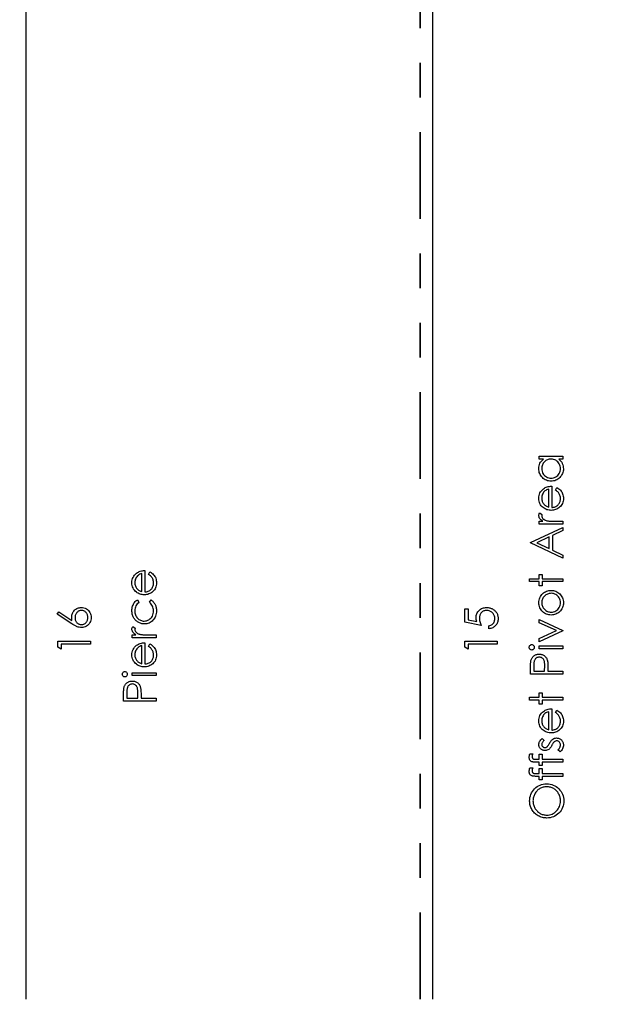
# Model space of a CAD drawing. Header units: inches. Extents: x 0.1 to 87.3, y 0.1 to 33.9.
# Tile 32 of 164: x 11.2 to 12.9, y 19.6 to 22.4. Entities that reach past the tile are written whole.
import ezdxf

# ---------------------------------------------------------------- set-up
doc = ezdxf.new("R2010")
doc.units = ezdxf.units.IN
doc.header["$MEASUREMENT"] = 0
doc.linetypes.add('PHANTOM', pattern=[0.5, 0.25, -0.05, 0.05, -0.05, 0.05, -0.05])
doc.layers.add('DIMENSIONS', color=171, linetype='Continuous')
doc.layers.add('STATION_LINES', color=231, linetype='Continuous')
doc.layers.add('SECTION_VIEWS', color=7, linetype='PHANTOM', lineweight=35)
doc.styles.add('SLDTEXTSTYLE0', font='TXT', dxfattribs={"width": 0.75})
doc.dimstyles.new('SLDDIMSTYLE3', dxfattribs={"dimtxt": 0.125, "dimasz": 0.13, "dimexe": 0, "dimexo": 0.0625, "dimgap": 0.03125, "dimtad": 0, "dimtih": 1, "dimtoh": 1, "dimdec": 4, "dimlfac": 1.333333, "dimrnd": 1e-09, "dimzin": 12, "dimdsep": 46, "dimtxsty": 'SLDTEXTSTYLE0', "dimsah": 1, "dimcen": 0.09, "dimadec": 0, "dimazin": 3, "dimtfac": 1, "dimtdec": 4, "dimtofl": 0, "dimtmove": 0, "dimatfit": 3, "dimfxl": 1, "dimfrac": 2, "dimtolj": 1, "dimtzin": 12, "dimarcsym": 0})

# ---------------------------------------------------------------- blocks, each defined once
blk = doc.blocks.new('_D_6')
at = {"layer": 'DIMENSIONS'}
for p, q in [((1.8075, 22.5336), (1.8075, 18.1371)), ((31.7987, 22.2074), (31.7987, 18.1371)), ((1.8075, 18.2621), (17.0853, 18.2621)), ((31.7987, 18.2621), (17.7325, 18.2621))]:
    blk.add_line(p, q, dxfattribs=at)
for centre, start, end in [((17.3071, 18.2494), 153.4349, 206.5651), ((17.5106, 18.2494), 333.4349, 26.5651)]:
    blk.add_arc(centre, 0.2219, start, end, dxfattribs=at)
for points in [[(1.8075, 18.2621), (1.9375, 18.2421), (1.9375, 18.2821)], [(31.7987, 18.2621), (31.6687, 18.2821), (31.6687, 18.2421)]]:
    blk.add_solid(points, dxfattribs=at)
at = {"layer": 'DIMENSIONS', "insert": (17.1087, 18.3113), "char_height": 0.125, "attachment_point": 1, "style": 'SLDTEXTSTYLE0'}
blk.add_mtext('39.9883', dxfattribs=at)

msp = doc.modelspace()

# ---------------------------------------------------------------- linework, layer by layer
at = {"color": 7, "linetype": 'Continuous', "flags": 128}
for points in [[(12.6691, 21.166322), (12.737596, 21.166322), (12.737596, 21.166322), (12.737596, 21.157908), (12.737596, 21.157908), (12.725745, 21.157908), (12.725745, 21.157908), (12.728901, 21.154997), (12.731624, 21.151936), (12.733858, 21.148668), (12.735661, 21.14525), (12.737032, 21.141663), (12.738009, 21.137926), (12.73861, 21.134001), (12.738798, 21.129926), (12.738798, 21.129926), (12.738629, 21.126301), (12.73814, 21.122808), (12.737333, 21.119447), (12.736206, 21.116216), (12.734741, 21.113137), (12.732957, 21.110169), (12.730854, 21.107352), (12.728412, 21.104667), (12.725745, 21.102207), (12.722947, 21.100084), (12.719999, 21.0983), (12.7169, 21.096817), (12.71367, 21.095671), (12.710308, 21.094864), (12.706796, 21.094375), (12.703153, 21.094206), (12.703153, 21.094206), (12.699585, 21.094375), (12.696129, 21.094864), (12.692824, 21.09569), (12.689631, 21.096854), (12.686589, 21.098338), (12.683678, 21.100141), (12.68088, 21.102282), (12.678232, 21.104761), (12.675809, 21.107465), (12.673706, 21.11032), (12.671922, 21.113287), (12.670476, 21.116404), (12.66933, 21.119653), (12.668523, 21.123034), (12.668053, 21.126546), (12.667884, 21.130189), (12.667884, 21.130189), (12.668091, 21.134377), (12.66871, 21.138358), (12.669762, 21.142133), (12.671208, 21.145701), (12.673124, 21.149063), (12.675509, 21.152237), (12.678401, 21.155166), (12.681763, 21.157908), (12.681763, 21.157908), (12.669086, 21.157908), (12.669086, 21.157908), (12.669086, 21.166322)], [(12.676309, 21.130302), (12.676523, 21.126621), (12.67718, 21.12309), (12.678288, 21.11971), (12.679828, 21.116461), (12.681781, 21.113456), (12.684073, 21.11077), (12.686739, 21.108404), (12.689744, 21.106357), (12.692974, 21.104723), (12.696317, 21.103559), (12.699735, 21.102845), (12.703247, 21.10262), (12.703247, 21.10262), (12.70674, 21.102864), (12.710158, 21.103559), (12.713482, 21.104742), (12.71675, 21.106395), (12.719792, 21.10846), (12.722497, 21.110827), (12.724825, 21.113531), (12.726797, 21.116555), (12.728375, 21.119803), (12.729483, 21.123165), (12.730159, 21.126639), (12.730384, 21.130226), (12.730384, 21.130226), (12.730159, 21.13387), (12.729502, 21.137419), (12.728375, 21.140856), (12.726816, 21.144199), (12.724882, 21.147297), (12.722628, 21.150039), (12.720074, 21.152368), (12.717182, 21.15434), (12.714046, 21.155899), (12.710721, 21.157026), (12.70721, 21.157683), (12.703491, 21.157908), (12.703491, 21.157908), (12.700655, 21.157777), (12.697932, 21.157401), (12.695322, 21.156781), (12.692843, 21.155918), (12.690477, 21.154791), (12.688223, 21.15342), (12.686101, 21.151805), (12.684091, 21.149927), (12.68227, 21.14788), (12.680673, 21.14572), (12.67934, 21.143429), (12.678251, 21.141044), (12.677387, 21.138527), (12.676786, 21.135898), (12.67641, 21.133156), (12.676298, 21.130302)], [(12.715972, 21.068703), (12.719886, 21.076177), (12.719886, 21.076177), (12.723022, 21.074337), (12.725839, 21.072365), (12.728337, 21.070262), (12.730516, 21.068008), (12.732431, 21.065623), (12.734084, 21.063107), (12.735511, 21.060421), (12.736675, 21.057604), (12.737596, 21.054618), (12.738272, 21.051444), (12.738666, 21.048082), (12.738798, 21.044533), (12.738798, 21.044533), (12.738629, 21.040589), (12.738122, 21.036871), (12.737276, 21.033378), (12.736093, 21.030091), (12.734572, 21.027049), (12.732713, 21.024213), (12.730516, 21.021584), (12.72798, 21.019199), (12.725238, 21.017058), (12.722403, 21.015199), (12.719473, 21.01364), (12.716468, 21.012363), (12.713351, 21.011349), (12.710177, 21.010635), (12.70689, 21.010222), (12.703529, 21.010072), (12.703529, 21.010072), (12.700374, 21.010203), (12.697294, 21.01056), (12.694308, 21.01118), (12.691397, 21.012044), (12.68858, 21.013152), (12.685857, 21.014504), (12.683209, 21.016119), (12.680655, 21.017959), (12.680655, 21.017959), (12.677669, 21.02057), (12.675077, 21.023387), (12.67288, 21.02641), (12.671077, 21.029659), (12.669687, 21.033115), (12.668692, 21.036777), (12.668091, 21.040646), (12.667884, 21.04474), (12.667884, 21.04474), (12.668091, 21.048946), (12.668729, 21.052946), (12.669781, 21.056721), (12.671265, 21.060271), (12.673143, 21.063614), (12.675471, 21.066731), (12.678213, 21.069642), (12.681368, 21.072328), (12.681368, 21.072328), (12.683828, 21.074055), (12.68642, 21.075539), (12.689181, 21.076816), (12.692073, 21.077849), (12.695115, 21.078675), (12.698308, 21.079276), (12.701651, 21.079633), (12.705144, 21.079783), (12.705144, 21.079783), (12.705144, 21.018485), (12.705144, 21.018485), (12.707848, 21.018654), (12.71044, 21.01903), (12.7129, 21.019631), (12.715229, 21.020457), (12.717426, 21.021471), (12.719511, 21.022711), (12.721464, 21.024175), (12.723304, 21.025847), (12.724957, 21.027687), (12.726403, 21.029622), (12.727624, 21.031669), (12.728619, 21.033828), (12.729389, 21.036082), (12.729933, 21.038448), (12.730271, 21.040908), (12.730384, 21.043481), (12.730384, 21.043481), (12.73029, 21.045998), (12.72999, 21.048458), (12.729483, 21.050899), (12.728769, 21.053303), (12.727905, 21.055613), (12.72691, 21.057735), (12.725783, 21.05967), (12.724525, 21.061435), (12.723004, 21.063144), (12.721069, 21.064928), (12.718722, 21.066787), (12.715961, 21.068703)], [(12.696738, 21.07137), (12.693406, 21.070374), (12.690458, 21.069154), (12.687829, 21.067745), (12.685575, 21.06613), (12.683584, 21.06429), (12.681819, 21.062149), (12.680223, 21.059745), (12.678852, 21.057059), (12.677744, 21.054205), (12.676936, 21.051256), (12.676467, 21.048251), (12.676298, 21.045172), (12.676298, 21.045172), (12.676392, 21.042655), (12.676692, 21.040214), (12.677199, 21.037866), (12.677913, 21.035631), (12.678814, 21.033453), (12.679903, 21.031387), (12.681218, 21.029415), (12.68272, 21.027518), (12.68272, 21.027518), (12.68396, 21.026204), (12.68535, 21.024983), (12.686871, 21.023837), (12.688561, 21.022786), (12.690383, 21.021809), (12.692355, 21.020908), (12.694458, 21.0201), (12.69673, 21.019368), (12.69673, 21.019368), (12.69673, 21.07137)], [(12.6691, 20.970408), (12.669086, 20.978822), (12.669086, 20.978822), (12.679171, 20.978822), (12.679171, 20.978822), (12.676392, 20.980737), (12.674025, 20.982709), (12.672072, 20.984719), (12.670532, 20.986784), (12.669368, 20.988907), (12.668541, 20.991085), (12.668053, 20.993282), (12.667884, 20.995536), (12.667884, 20.995536), (12.668034, 20.997282), (12.668466, 20.999085), (12.669199, 21.000945), (12.670232, 21.00286), (12.670232, 21.00286), (12.677518, 20.99824), (12.677518, 20.99824), (12.676992, 20.99702), (12.676598, 20.995893), (12.676373, 20.99486), (12.676298, 20.99394), (12.676298, 20.99394), (12.676523, 20.99193), (12.677199, 20.989939), (12.678307, 20.988005), (12.679885, 20.98609), (12.680842, 20.985169), (12.681932, 20.984305), (12.683152, 20.983517), (12.684486, 20.982765), (12.685932, 20.982071), (12.687528, 20.981432), (12.689237, 20.98085), (12.691059, 20.980324), (12.691059, 20.980324), (12.692693, 20.979967), (12.694721, 20.979667), (12.697087, 20.979404), (12.699848, 20.979197), (12.702965, 20.979028), (12.706477, 20.978916), (12.710327, 20.97884), (12.714571, 20.978822), (12.714571, 20.978822), (12.737596, 20.978822), (12.737596, 20.978822), (12.737596, 20.970408), (12.737596, 20.970408), (12.669086, 20.970408)], [(12.643855, 20.917524), (12.737596, 20.960793), (12.737596, 20.960793), (12.737596, 20.951647), (12.737596, 20.951647), (12.707548, 20.937787), (12.707548, 20.937787), (12.707548, 20.895288), (12.707548, 20.895288), (12.737596, 20.881034), (12.737596, 20.881034), (12.737596, 20.87185), (12.737596, 20.87185), (12.643846, 20.916322), (12.643846, 20.916322), (12.643846, 20.917524)], [(12.66213, 20.916829), (12.697932, 20.899852), (12.697932, 20.899852), (12.697932, 20.933355), (12.697932, 20.933355), (12.662119, 20.916829)], [(11.54222, 20.825314), (11.546136, 20.832788), (11.546136, 20.832788), (11.549272, 20.830948), (11.552089, 20.828976), (11.554587, 20.826872), (11.556766, 20.824619), (11.558681, 20.822234), (11.560334, 20.819717), (11.561761, 20.817032), (11.562925, 20.814215), (11.563846, 20.811228), (11.564522, 20.808055), (11.564916, 20.804693), (11.565048, 20.801144), (11.565048, 20.801144), (11.564879, 20.7972), (11.564372, 20.793481), (11.563526, 20.789988), (11.562343, 20.786702), (11.560822, 20.783659), (11.558963, 20.780824), (11.556766, 20.778194), (11.55423, 20.775809), (11.551488, 20.773668), (11.548653, 20.771809), (11.545723, 20.77025), (11.542718, 20.768973), (11.539601, 20.767959), (11.536427, 20.767246), (11.53314, 20.766832), (11.529779, 20.766682), (11.529779, 20.766682), (11.526624, 20.766814), (11.523544, 20.767171), (11.520558, 20.76779), (11.517647, 20.768654), (11.51483, 20.769762), (11.512107, 20.771114), (11.509459, 20.772729), (11.506905, 20.77457), (11.506905, 20.77457), (11.503919, 20.77718), (11.501327, 20.779997), (11.49913, 20.783021), (11.497327, 20.78627), (11.495937, 20.789725), (11.494942, 20.793387), (11.494341, 20.797256), (11.494134, 20.80135), (11.494134, 20.80135), (11.494341, 20.805557), (11.494979, 20.809557), (11.496031, 20.813332), (11.497515, 20.816881), (11.499393, 20.820224), (11.501721, 20.823342), (11.504463, 20.826253), (11.507618, 20.828938), (11.507618, 20.828938), (11.510078, 20.830666), (11.51267, 20.832149), (11.515431, 20.833427), (11.518323, 20.834459), (11.521365, 20.835286), (11.524558, 20.835887), (11.527901, 20.836244), (11.531394, 20.836394), (11.531394, 20.836394), (11.531394, 20.775096), (11.531394, 20.775096), (11.534098, 20.775265), (11.53669, 20.77564), (11.53915, 20.776241), (11.541479, 20.777068), (11.543676, 20.778082), (11.545761, 20.779321), (11.547714, 20.780786), (11.549554, 20.782457), (11.551207, 20.784298), (11.552653, 20.786232), (11.553874, 20.788279), (11.554869, 20.790439), (11.555639, 20.792693), (11.556183, 20.795059), (11.556521, 20.797519), (11.556634, 20.800092), (11.556634, 20.800092), (11.55654, 20.802608), (11.55624, 20.805069), (11.555733, 20.80751), (11.555019, 20.809914), (11.554155, 20.812224), (11.55316, 20.814346), (11.552033, 20.81628), (11.550775, 20.818046), (11.549254, 20.819755), (11.547319, 20.821539), (11.544972, 20.823398), (11.542211, 20.825314)], [(11.522987, 20.82798), (11.519656, 20.826985), (11.516708, 20.825764), (11.514079, 20.824356), (11.511825, 20.822741), (11.509834, 20.8209), (11.508069, 20.818759), (11.506473, 20.816355), (11.505102, 20.81367), (11.503994, 20.810815), (11.503186, 20.807867), (11.502717, 20.804862), (11.502548, 20.801782), (11.502548, 20.801782), (11.502642, 20.799266), (11.502942, 20.796824), (11.503449, 20.794477), (11.504163, 20.792242), (11.505064, 20.790063), (11.506153, 20.787998), (11.507468, 20.786026), (11.50897, 20.784129), (11.50897, 20.784129), (11.51021, 20.782814), (11.5116, 20.781594), (11.513121, 20.780448), (11.514811, 20.779396), (11.516633, 20.77842), (11.518605, 20.777518), (11.520708, 20.776711), (11.52298, 20.775978), (11.52298, 20.775978), (11.52298, 20.82798)], [(12.641447, 20.804543), (12.641442, 20.812956), (12.641442, 20.812956), (12.669086, 20.812956), (12.669086, 20.812956), (12.669086, 20.824975), (12.669086, 20.824975), (12.6775, 20.824975), (12.6775, 20.824975), (12.6775, 20.812956), (12.6775, 20.812956), (12.737596, 20.812956), (12.737596, 20.812956), (12.737596, 20.804543), (12.737596, 20.804543), (12.6775, 20.804543), (12.6775, 20.804543), (12.6775, 20.792524), (12.6775, 20.792524), (12.669086, 20.792524), (12.669086, 20.792524), (12.669086, 20.804543), (12.669086, 20.804543), (12.641442, 20.804543)], [(11.510202, 20.752259), (11.514567, 20.745217), (11.514567, 20.745217), (11.51175, 20.742832), (11.509308, 20.740221), (11.507243, 20.737423), (11.505552, 20.734418), (11.504238, 20.731188), (11.503299, 20.727751), (11.502735, 20.724127), (11.502548, 20.720277), (11.502548, 20.720277), (11.502679, 20.717197), (11.503036, 20.71423), (11.503656, 20.711413), (11.504501, 20.708727), (11.505609, 20.706173), (11.506961, 20.70375), (11.508538, 20.701459), (11.510379, 20.699299), (11.512388, 20.697346), (11.514511, 20.695656), (11.516727, 20.69421), (11.519055, 20.693046), (11.521478, 20.692125), (11.524013, 20.691487), (11.526661, 20.691093), (11.529403, 20.690961), (11.529403, 20.690961), (11.53299, 20.691205), (11.536483, 20.691919), (11.539845, 20.693121), (11.543113, 20.694792), (11.546136, 20.696896), (11.548822, 20.699356), (11.551132, 20.702154), (11.553085, 20.705328), (11.554643, 20.708783), (11.555752, 20.712427), (11.556409, 20.716277), (11.556634, 20.720333), (11.556634, 20.720333), (11.556446, 20.724052), (11.555883, 20.727601), (11.554944, 20.730963), (11.553629, 20.734174), (11.551939, 20.737198), (11.549873, 20.740033), (11.547432, 20.742719), (11.544615, 20.745217), (11.544615, 20.745217), (11.549235, 20.752259), (11.549235, 20.752259), (11.551056, 20.750982), (11.552784, 20.749592), (11.554399, 20.74809), (11.555902, 20.746494), (11.55731, 20.744803), (11.558606, 20.742982), (11.559808, 20.741066), (11.560897, 20.739057), (11.561874, 20.736953), (11.562719, 20.734775), (11.563433, 20.73254), (11.564015, 20.730211), (11.564465, 20.727826), (11.564785, 20.725347), (11.564991, 20.722812), (11.565048, 20.720202), (11.565048, 20.720202), (11.564897, 20.71622), (11.564409, 20.712427), (11.56362, 20.708802), (11.562512, 20.705347), (11.561066, 20.70206), (11.55932, 20.698943), (11.557254, 20.696013), (11.554869, 20.693252), (11.552258, 20.690736), (11.549517, 20.688576), (11.546624, 20.686736), (11.54362, 20.685233), (11.540446, 20.68405), (11.537159, 20.683224), (11.533723, 20.682717), (11.530154, 20.682548), (11.530154, 20.682548), (11.527732, 20.682623), (11.525347, 20.682867), (11.522999, 20.683242), (11.520708, 20.683806), (11.518454, 20.684501), (11.516238, 20.685365), (11.514079, 20.686379), (11.511956, 20.687543), (11.509909, 20.688858), (11.507994, 20.690285), (11.506172, 20.691825), (11.504482, 20.693496), (11.502904, 20.695262), (11.50144, 20.697158), (11.500087, 20.699187), (11.498848, 20.701309), (11.49774, 20.703525), (11.496782, 20.705816), (11.495975, 20.708164), (11.495317, 20.710586), (11.494791, 20.713065), (11.494435, 20.7156), (11.494209, 20.718211), (11.494134, 20.720896), (11.494134, 20.720896), (11.494266, 20.724258), (11.49466, 20.727582), (11.495299, 20.730831), (11.496219, 20.734024), (11.497346, 20.737066), (11.498623, 20.739883), (11.50005, 20.742437), (11.501646, 20.744766), (11.503449, 20.746888), (11.505459, 20.748841), (11.507712, 20.750644), (11.510191, 20.752259)], [(12.667889, 20.743883), (12.668053, 20.747733), (12.668598, 20.751395), (12.66948, 20.754907), (12.670701, 20.75825), (12.672297, 20.761405), (12.674232, 20.76441), (12.676523, 20.767246), (12.679171, 20.769912), (12.679171, 20.769912), (12.6818, 20.77211), (12.684561, 20.774025), (12.687415, 20.77564), (12.690401, 20.776955), (12.693519, 20.777988), (12.69673, 20.77872), (12.700073, 20.779152), (12.703529, 20.779302), (12.703529, 20.779302), (12.707003, 20.779152), (12.710365, 20.778683), (12.713614, 20.777913), (12.716769, 20.776823), (12.719792, 20.775434), (12.722722, 20.773725), (12.72552, 20.771715), (12.728224, 20.769387), (12.730703, 20.766814), (12.732844, 20.764072), (12.734666, 20.761161), (12.73615, 20.758062), (12.737314, 20.754776), (12.73814, 20.75132), (12.738629, 20.747696), (12.738798, 20.743883), (12.738798, 20.743883), (12.738629, 20.740052), (12.73814, 20.736409), (12.737314, 20.732953), (12.73615, 20.729667), (12.734666, 20.726549), (12.732844, 20.72362), (12.730703, 20.720878), (12.728224, 20.718305), (12.72552, 20.715976), (12.722722, 20.713967), (12.719792, 20.712258), (12.716769, 20.710868), (12.713614, 20.709779), (12.710365, 20.709009), (12.707003, 20.708539), (12.703529, 20.708389), (12.703529, 20.708389), (12.700092, 20.708539), (12.696749, 20.708971), (12.693538, 20.709704), (12.690458, 20.710736), (12.687472, 20.712051), (12.684598, 20.713666), (12.681857, 20.715582), (12.679227, 20.717779), (12.679227, 20.717779), (12.676561, 20.720446), (12.674269, 20.723282), (12.672316, 20.726286), (12.67072, 20.729479), (12.66948, 20.732822), (12.668598, 20.736334), (12.668053, 20.740033), (12.667884, 20.743883)], [(12.676309, 20.743846), (12.676429, 20.741123), (12.676805, 20.738493), (12.677424, 20.735958), (12.678288, 20.733535), (12.679415, 20.731188), (12.680786, 20.728953), (12.682401, 20.726812), (12.684279, 20.724765), (12.686326, 20.722906), (12.688486, 20.721291), (12.690739, 20.71992), (12.693106, 20.718793), (12.695566, 20.717929), (12.698139, 20.717309), (12.700806, 20.716934), (12.703585, 20.716802), (12.703585, 20.716802), (12.707172, 20.717028), (12.710646, 20.717704), (12.713989, 20.718849), (12.717201, 20.720427), (12.720168, 20.722399), (12.722797, 20.724709), (12.725051, 20.727319), (12.726947, 20.730249), (12.72845, 20.733423), (12.72952, 20.736747), (12.730178, 20.740221), (12.730384, 20.743846), (12.730384, 20.743846), (12.730178, 20.74747), (12.72952, 20.750945), (12.72845, 20.75425), (12.726947, 20.757424), (12.725051, 20.760353), (12.722797, 20.762983), (12.720168, 20.765274), (12.717201, 20.767246), (12.713989, 20.768842), (12.710646, 20.769988), (12.707172, 20.770664), (12.703585, 20.770889), (12.703585, 20.770889), (12.700806, 20.770757), (12.698139, 20.770382), (12.695566, 20.769762), (12.693106, 20.768898), (12.690739, 20.767771), (12.688486, 20.766382), (12.686326, 20.764767), (12.684279, 20.762889), (12.682401, 20.760842), (12.680786, 20.758701), (12.679415, 20.756466), (12.678288, 20.754137), (12.677424, 20.751696), (12.676805, 20.749179), (12.676429, 20.74655), (12.676298, 20.743846)], [(11.278322, 20.710793), (11.283398, 20.717272), (11.283398, 20.717272), (11.321277, 20.692501), (11.321277, 20.692501), (11.320601, 20.697459), (11.320376, 20.70221), (11.320376, 20.70221), (11.320507, 20.705065), (11.320883, 20.707807), (11.321503, 20.710436), (11.322385, 20.712953), (11.323512, 20.715356), (11.324883, 20.717666), (11.326517, 20.719845), (11.328395, 20.721929), (11.330461, 20.723826), (11.332639, 20.725479), (11.33493, 20.726869), (11.337353, 20.727995), (11.33987, 20.728878), (11.342518, 20.729517), (11.345278, 20.729892), (11.348152, 20.730024), (11.348152, 20.730024), (11.352077, 20.729798), (11.355814, 20.729085), (11.359344, 20.72792), (11.362687, 20.726268), (11.365786, 20.724202), (11.368528, 20.721723), (11.370951, 20.718868), (11.373035, 20.7156), (11.374707, 20.712089), (11.375908, 20.708427), (11.376622, 20.704652), (11.376866, 20.700727), (11.376866, 20.700727), (11.376641, 20.696952), (11.375946, 20.693309), (11.374782, 20.689797), (11.373148, 20.686435), (11.371101, 20.683318), (11.368697, 20.680557), (11.36588, 20.678134), (11.362706, 20.676087), (11.359288, 20.674453), (11.355757, 20.67327), (11.352095, 20.672575), (11.348321, 20.672331), (11.348321, 20.672331), (11.345428, 20.672482), (11.342442, 20.672913), (11.3394, 20.673627), (11.336283, 20.674622), (11.334667, 20.675261), (11.332958, 20.675993), (11.331193, 20.676857), (11.329334, 20.677815), (11.327381, 20.678904), (11.325371, 20.680087), (11.323268, 20.681402), (11.321089, 20.682811), (11.321089, 20.682811), (11.278309, 20.710793)], [(12.454467, 20.726418), (12.464078, 20.726418), (12.464078, 20.726418), (12.464078, 20.694529), (12.464078, 20.694529), (12.488736, 20.689477), (12.488736, 20.689477), (12.487947, 20.692463), (12.487365, 20.695299), (12.487027, 20.697985), (12.486914, 20.70052), (12.486914, 20.70052), (12.487046, 20.703656), (12.487459, 20.706661), (12.488116, 20.709516), (12.489074, 20.712239), (12.490276, 20.714812), (12.49176, 20.717234), (12.493506, 20.719526), (12.495516, 20.721685), (12.49775, 20.723638), (12.500135, 20.725329), (12.502652, 20.726775), (12.505338, 20.727939), (12.508173, 20.728859), (12.511159, 20.729498), (12.514296, 20.729892), (12.517582, 20.730024), (12.517582, 20.730024), (12.519873, 20.729948), (12.522127, 20.729761), (12.524324, 20.729423), (12.526484, 20.728953), (12.528568, 20.728352), (12.530634, 20.72762), (12.532644, 20.726737), (12.534597, 20.725742), (12.536475, 20.724634), (12.53824, 20.723413), (12.539912, 20.722117), (12.541452, 20.720727), (12.542879, 20.719225), (12.544193, 20.717629), (12.545395, 20.715957), (12.546485, 20.714173), (12.547461, 20.712314), (12.548287, 20.71038), (12.549001, 20.708389), (12.549583, 20.706323), (12.550034, 20.704182), (12.550353, 20.701966), (12.55056, 20.699675), (12.550616, 20.697328), (12.550616, 20.697328), (12.550504, 20.694529), (12.550147, 20.691844), (12.549583, 20.689271), (12.548776, 20.686811), (12.547724, 20.684463), (12.546466, 20.682228), (12.544963, 20.680087), (12.543236, 20.678078), (12.54132, 20.676219), (12.539292, 20.674566), (12.537113, 20.673101), (12.534785, 20.671824), (12.532343, 20.670754), (12.529752, 20.66989), (12.527028, 20.669214), (12.524174, 20.668725), (12.524174, 20.668725), (12.524174, 20.677139), (12.524174, 20.677139), (12.526841, 20.677815), (12.529226, 20.678679), (12.531367, 20.679749), (12.533226, 20.681008), (12.534897, 20.682491), (12.536381, 20.6842), (12.537714, 20.686135), (12.53886, 20.688294), (12.539799, 20.690585), (12.540475, 20.692952), (12.540869, 20.695356), (12.541001, 20.697816), (12.541001, 20.697816), (12.540888, 20.70022), (12.540569, 20.70253), (12.540043, 20.704764), (12.539311, 20.706905), (12.538353, 20.708952), (12.53717, 20.710924), (12.535799, 20.712802), (12.534202, 20.714605), (12.532456, 20.716239), (12.530597, 20.717666), (12.528625, 20.718868), (12.526559, 20.719864), (12.52438, 20.720634), (12.522108, 20.721178), (12.519723, 20.721497), (12.517225, 20.72161), (12.517225, 20.72161), (12.514972, 20.721516), (12.51285, 20.721235), (12.510803, 20.720746), (12.508887, 20.72007), (12.507065, 20.719206), (12.505375, 20.718155), (12.50376, 20.716896), (12.502276, 20.71545), (12.500924, 20.713854), (12.49976, 20.712107), (12.498783, 20.710248), (12.497976, 20.708257), (12.497337, 20.706135), (12.496887, 20.703882), (12.496624, 20.701515), (12.49653, 20.698999), (12.49653, 20.698999), (12.496605, 20.69682), (12.49683, 20.69451), (12.497206, 20.692107), (12.497732, 20.689571), (12.498408, 20.686942), (12.499234, 20.684181), (12.500211, 20.681327), (12.501337, 20.678341), (12.501337, 20.678341), (12.454462, 20.687956), (12.454462, 20.687956), (12.454462, 20.726418)], [(11.329995, 20.700445), (11.330085, 20.698304), (11.330329, 20.696276), (11.330761, 20.694341), (11.331362, 20.692501), (11.332113, 20.690773), (11.333052, 20.689158), (11.33416, 20.687637), (11.335437, 20.68621), (11.336827, 20.684933), (11.338311, 20.683825), (11.339851, 20.682886), (11.341466, 20.682116), (11.343156, 20.681515), (11.344921, 20.681083), (11.346743, 20.680839), (11.348659, 20.680745), (11.348659, 20.680745), (11.350555, 20.680839), (11.352377, 20.68112), (11.354124, 20.68159), (11.355795, 20.682247), (11.35741, 20.683073), (11.35895, 20.684106), (11.360415, 20.685308), (11.361805, 20.686717), (11.363082, 20.688257), (11.36419, 20.689872), (11.365129, 20.691562), (11.365899, 20.693327), (11.366481, 20.695168), (11.366913, 20.697102), (11.367157, 20.699093), (11.367251, 20.701177), (11.367251, 20.701177), (11.367157, 20.703262), (11.366913, 20.705253), (11.366481, 20.707187), (11.365899, 20.709027), (11.365129, 20.710793), (11.36419, 20.712483), (11.363082, 20.714079), (11.361805, 20.715619), (11.360415, 20.717028), (11.35895, 20.718248), (11.35741, 20.719263), (11.355795, 20.720108), (11.354124, 20.720765), (11.352377, 20.721235), (11.350555, 20.721516), (11.348659, 20.72161), (11.348659, 20.72161), (11.346743, 20.721516), (11.344921, 20.721216), (11.343156, 20.720746), (11.341466, 20.72007), (11.339851, 20.719187), (11.338311, 20.718117), (11.336827, 20.716859), (11.335437, 20.715413), (11.33416, 20.713816), (11.333052, 20.712145), (11.332113, 20.710398), (11.331362, 20.708577), (11.330761, 20.706661), (11.330329, 20.704671), (11.330085, 20.702605), (11.329991, 20.700445)], [(12.6691, 20.631466), (12.669086, 20.640574), (12.669086, 20.640574), (12.718966, 20.663317), (12.718966, 20.663317), (12.669086, 20.686059), (12.669086, 20.686059), (12.669086, 20.695168), (12.669086, 20.695168), (12.737596, 20.663918), (12.737596, 20.663918), (12.737596, 20.662716), (12.737596, 20.662716), (12.669086, 20.631466)], [(11.495348, 20.642884), (11.495336, 20.651298), (11.495336, 20.651298), (11.505421, 20.651298), (11.505421, 20.651298), (11.502642, 20.653213), (11.500275, 20.655185), (11.498322, 20.657195), (11.496782, 20.65926), (11.495618, 20.661382), (11.494791, 20.663561), (11.494303, 20.665758), (11.494134, 20.668012), (11.494134, 20.668012), (11.494284, 20.669758), (11.494716, 20.671561), (11.495449, 20.673421), (11.496482, 20.675336), (11.496482, 20.675336), (11.503768, 20.670716), (11.503768, 20.670716), (11.503242, 20.669495), (11.502848, 20.668369), (11.502623, 20.667336), (11.502548, 20.666416), (11.502548, 20.666416), (11.502773, 20.664406), (11.503449, 20.662415), (11.504557, 20.660481), (11.506135, 20.658565), (11.507092, 20.657645), (11.508182, 20.656781), (11.509402, 20.655993), (11.510736, 20.655241), (11.512182, 20.654547), (11.513778, 20.653908), (11.515487, 20.653326), (11.517309, 20.6528), (11.517309, 20.6528), (11.518943, 20.652443), (11.520971, 20.652143), (11.523337, 20.65188), (11.526098, 20.651673), (11.529215, 20.651504), (11.532727, 20.651392), (11.536577, 20.651316), (11.540821, 20.651298), (11.540821, 20.651298), (11.563846, 20.651298), (11.563846, 20.651298), (11.563846, 20.642884), (11.563846, 20.642884), (11.495336, 20.642884)], [(11.280715, 20.615334), (11.280712, 20.632668), (11.280712, 20.632668), (11.374462, 20.632668), (11.374462, 20.632668), (11.374462, 20.624254), (11.374462, 20.624254), (11.290328, 20.624254), (11.290328, 20.624254), (11.290328, 20.609831), (11.290328, 20.609831), (11.280712, 20.615334)], [(11.54222, 20.617381), (11.546136, 20.624855), (11.546136, 20.624855), (11.549272, 20.623015), (11.552089, 20.621043), (11.554587, 20.61894), (11.556766, 20.616686), (11.558681, 20.614301), (11.560334, 20.611784), (11.561761, 20.609099), (11.562925, 20.606282), (11.563846, 20.603296), (11.564522, 20.600122), (11.564916, 20.59676), (11.565048, 20.593211), (11.565048, 20.593211), (11.564879, 20.589267), (11.564372, 20.585549), (11.563526, 20.582056), (11.562343, 20.578769), (11.560822, 20.575727), (11.558963, 20.572891), (11.556766, 20.570262), (11.55423, 20.567877), (11.551488, 20.565736), (11.548653, 20.563876), (11.545723, 20.562318), (11.542718, 20.561041), (11.539601, 20.560027), (11.536427, 20.559313), (11.53314, 20.5589), (11.529779, 20.55875), (11.529779, 20.55875), (11.526624, 20.558881), (11.523544, 20.559238), (11.520558, 20.559858), (11.517647, 20.560721), (11.51483, 20.561829), (11.512107, 20.563182), (11.509459, 20.564797), (11.506905, 20.566637), (11.506905, 20.566637), (11.503919, 20.569248), (11.501327, 20.572065), (11.49913, 20.575088), (11.497327, 20.578337), (11.495937, 20.581793), (11.494942, 20.585455), (11.494341, 20.589323), (11.494134, 20.593418), (11.494134, 20.593418), (11.494341, 20.597624), (11.494979, 20.601624), (11.496031, 20.605399), (11.497515, 20.608949), (11.499393, 20.612291), (11.501721, 20.615409), (11.504463, 20.61832), (11.507618, 20.621005), (11.507618, 20.621005), (11.510078, 20.622733), (11.51267, 20.624217), (11.515431, 20.625494), (11.518323, 20.626527), (11.521365, 20.627353), (11.524558, 20.627954), (11.527901, 20.628311), (11.531394, 20.628461), (11.531394, 20.628461), (11.531394, 20.567163), (11.531394, 20.567163), (11.534098, 20.567332), (11.53669, 20.567708), (11.53915, 20.568309), (11.541479, 20.569135), (11.543676, 20.570149), (11.545761, 20.571389), (11.547714, 20.572853), (11.549554, 20.574525), (11.551207, 20.576365), (11.552653, 20.5783), (11.553874, 20.580347), (11.554869, 20.582506), (11.555639, 20.58476), (11.556183, 20.587126), (11.556521, 20.589586), (11.556634, 20.592159), (11.556634, 20.592159), (11.55654, 20.594676), (11.55624, 20.597136), (11.555733, 20.599577), (11.555019, 20.601981), (11.554155, 20.604291), (11.55316, 20.606413), (11.552033, 20.608348), (11.550775, 20.610113), (11.549254, 20.611822), (11.547319, 20.613606), (11.544972, 20.615465), (11.542211, 20.617381)], [(11.522987, 20.620048), (11.519656, 20.619052), (11.516708, 20.617832), (11.514079, 20.616423), (11.511825, 20.614808), (11.509834, 20.612968), (11.508069, 20.610827), (11.506473, 20.608423), (11.505102, 20.605737), (11.503994, 20.602883), (11.503186, 20.599934), (11.502717, 20.596929), (11.502548, 20.593849), (11.502548, 20.593849), (11.502642, 20.591333), (11.502942, 20.588892), (11.503449, 20.586544), (11.504163, 20.584309), (11.505064, 20.582131), (11.506153, 20.580065), (11.507468, 20.578093), (11.50897, 20.576196), (11.50897, 20.576196), (11.51021, 20.574882), (11.5116, 20.573661), (11.513121, 20.572515), (11.514811, 20.571464), (11.516633, 20.570487), (11.518605, 20.569586), (11.520708, 20.568778), (11.52298, 20.568046), (11.52298, 20.568046), (11.52298, 20.620048)], [(12.454467, 20.615334), (12.454462, 20.632668), (12.454462, 20.632668), (12.548212, 20.632668), (12.548212, 20.632668), (12.548212, 20.624254), (12.548212, 20.624254), (12.464078, 20.624254), (12.464078, 20.624254), (12.464078, 20.609831), (12.464078, 20.609831), (12.454462, 20.615334)], [(12.64025, 20.615202), (12.640371, 20.616761), (12.640766, 20.618207), (12.641442, 20.619541), (12.642362, 20.620742), (12.64347, 20.621757), (12.64471, 20.62247), (12.646043, 20.622902), (12.647489, 20.623052), (12.647489, 20.623052), (12.648898, 20.622902), (12.650212, 20.62247), (12.651433, 20.621757), (12.652541, 20.620742), (12.653461, 20.619541), (12.654137, 20.618207), (12.654532, 20.616761), (12.654663, 20.615202), (12.654663, 20.615202), (12.654532, 20.613662), (12.654137, 20.612254), (12.653461, 20.610921), (12.652541, 20.609719), (12.651433, 20.608723), (12.650212, 20.60801), (12.648898, 20.607578), (12.647489, 20.607427), (12.647489, 20.607427), (12.646043, 20.607578), (12.64471, 20.60801), (12.64347, 20.608723), (12.642362, 20.609719), (12.641442, 20.610921), (12.640766, 20.612254), (12.640371, 20.613662), (12.64024, 20.615202)], [(12.6691, 20.611033), (12.669086, 20.619447), (12.669086, 20.619447), (12.737596, 20.619447), (12.737596, 20.619447), (12.737596, 20.611033), (12.737596, 20.611033), (12.669086, 20.611033)], [(12.643855, 20.537716), (12.643846, 20.556102), (12.643846, 20.556102), (12.643864, 20.559895), (12.64394, 20.563369), (12.644052, 20.566524), (12.644203, 20.56936), (12.64439, 20.571858), (12.644634, 20.574055), (12.644916, 20.575914), (12.645254, 20.577454), (12.645254, 20.577454), (12.645818, 20.579389), (12.646512, 20.581229), (12.647339, 20.582976), (12.648297, 20.584647), (12.649386, 20.586206), (12.650588, 20.58769), (12.65194, 20.589079), (12.653424, 20.590375), (12.65502, 20.591558), (12.656729, 20.592572), (12.658513, 20.593436), (12.66041, 20.59415), (12.662419, 20.594695), (12.664504, 20.595089), (12.666701, 20.595333), (12.668992, 20.595408), (12.668992, 20.595408), (12.671302, 20.595333), (12.673499, 20.595089), (12.675603, 20.594713), (12.677593, 20.594169), (12.67949, 20.593455), (12.681274, 20.59261), (12.682965, 20.591596), (12.684542, 20.590431), (12.686007, 20.589136), (12.687359, 20.587708), (12.68858, 20.586168), (12.689669, 20.584516), (12.690627, 20.582732), (12.691472, 20.580835), (12.692186, 20.578825), (12.692787, 20.576703), (12.692787, 20.576703), (12.693143, 20.574938), (12.693463, 20.572816), (12.693726, 20.570356), (12.693951, 20.567539), (12.694101, 20.564384), (12.694233, 20.56089), (12.694308, 20.557041), (12.694326, 20.552834), (12.694326, 20.552834), (12.694326, 20.546129), (12.694326, 20.546129), (12.737596, 20.546129), (12.737596, 20.546129), (12.737596, 20.537716), (12.737596, 20.537716), (12.643846, 20.537716)], [(12.653471, 20.546129), (12.684711, 20.546129), (12.684711, 20.546129), (12.684918, 20.562543), (12.684918, 20.562543), (12.684899, 20.564947), (12.684805, 20.567182), (12.684674, 20.569248), (12.684486, 20.571163), (12.684242, 20.572891), (12.683941, 20.574468), (12.683603, 20.575858), (12.68319, 20.577098), (12.682195, 20.579276), (12.680955, 20.581229), (12.679415, 20.582901), (12.677631, 20.584347), (12.675659, 20.585511), (12.673556, 20.586337), (12.671358, 20.586826), (12.66903, 20.586995), (12.66903, 20.586995), (12.666776, 20.586826), (12.664598, 20.586337), (12.662532, 20.585511), (12.66056, 20.584347), (12.658776, 20.582919), (12.657273, 20.581304), (12.656034, 20.579445), (12.655076, 20.577398), (12.654701, 20.576234), (12.654363, 20.5749), (12.6541, 20.573379), (12.653874, 20.571708), (12.653686, 20.569849), (12.653555, 20.567839), (12.65348, 20.565642), (12.653461, 20.563276), (12.653461, 20.563276), (12.653461, 20.546129)], [(11.466499, 20.537678), (11.466621, 20.539237), (11.467016, 20.540683), (11.467692, 20.542017), (11.468612, 20.543218), (11.46972, 20.544233), (11.47096, 20.544946), (11.472293, 20.545378), (11.473739, 20.545528), (11.473739, 20.545528), (11.475148, 20.545378), (11.476462, 20.544946), (11.477683, 20.544233), (11.478791, 20.543218), (11.479711, 20.542017), (11.480387, 20.540683), (11.480782, 20.539237), (11.480913, 20.537678), (11.480913, 20.537678), (11.480782, 20.536138), (11.480387, 20.53473), (11.479711, 20.533396), (11.478791, 20.532195), (11.477683, 20.531199), (11.476462, 20.530486), (11.475148, 20.530054), (11.473739, 20.529903), (11.473739, 20.529903), (11.472293, 20.530054), (11.47096, 20.530486), (11.46972, 20.531199), (11.468612, 20.532195), (11.467692, 20.533396), (11.467016, 20.53473), (11.466621, 20.536138), (11.46649, 20.537678)], [(11.495348, 20.533509), (11.495336, 20.541923), (11.495336, 20.541923), (11.563846, 20.541923), (11.563846, 20.541923), (11.563846, 20.533509), (11.563846, 20.533509), (11.495336, 20.533509)], [(11.470103, 20.460192), (11.470096, 20.478578), (11.470096, 20.478578), (11.470114, 20.482371), (11.47019, 20.485845), (11.470302, 20.489), (11.470453, 20.491836), (11.47064, 20.494334), (11.470884, 20.496531), (11.471166, 20.49839), (11.471504, 20.49993), (11.471504, 20.49993), (11.472068, 20.501865), (11.472762, 20.503705), (11.473589, 20.505452), (11.474547, 20.507123), (11.475636, 20.508682), (11.476838, 20.510166), (11.47819, 20.511555), (11.479674, 20.512851), (11.48127, 20.514034), (11.482979, 20.515048), (11.484763, 20.515912), (11.48666, 20.516626), (11.488669, 20.517171), (11.490754, 20.517565), (11.492951, 20.517809), (11.495242, 20.517884), (11.495242, 20.517884), (11.497552, 20.517809), (11.499749, 20.517565), (11.501853, 20.517189), (11.503843, 20.516645), (11.50574, 20.515931), (11.507524, 20.515086), (11.509215, 20.514072), (11.510792, 20.512907), (11.512257, 20.511612), (11.513609, 20.510184), (11.51483, 20.508644), (11.515919, 20.506992), (11.516877, 20.505208), (11.517722, 20.503311), (11.518436, 20.501301), (11.519037, 20.499179), (11.519037, 20.499179), (11.519393, 20.497414), (11.519713, 20.495292), (11.519976, 20.492832), (11.520201, 20.490015), (11.520351, 20.48686), (11.520483, 20.483366), (11.520558, 20.479517), (11.520576, 20.47531), (11.520576, 20.47531), (11.520576, 20.468605), (11.520576, 20.468605), (11.563846, 20.468605), (11.563846, 20.468605), (11.563846, 20.460192), (11.563846, 20.460192), (11.470096, 20.460192)], [(11.47972, 20.468605), (11.510961, 20.468605), (11.510961, 20.468605), (11.511168, 20.485019), (11.511168, 20.485019), (11.511149, 20.487423), (11.511055, 20.489658), (11.510924, 20.491724), (11.510736, 20.493639), (11.510492, 20.495367), (11.510191, 20.496944), (11.509853, 20.498334), (11.50944, 20.499574), (11.508445, 20.501752), (11.507205, 20.503705), (11.505665, 20.505377), (11.503881, 20.506823), (11.501909, 20.507987), (11.499806, 20.508813), (11.497608, 20.509302), (11.49528, 20.509471), (11.49528, 20.509471), (11.493026, 20.509302), (11.490848, 20.508813), (11.488782, 20.507987), (11.48681, 20.506823), (11.485026, 20.505395), (11.483523, 20.50378), (11.482284, 20.501921), (11.481326, 20.499874), (11.480951, 20.49871), (11.480613, 20.497376), (11.48035, 20.495855), (11.480124, 20.494184), (11.479936, 20.492325), (11.479805, 20.490315), (11.47973, 20.488118), (11.479711, 20.485751), (11.479711, 20.485751), (11.479711, 20.468605)], [(12.641447, 20.463197), (12.641442, 20.47161), (12.641442, 20.47161), (12.669086, 20.47161), (12.669086, 20.47161), (12.669086, 20.483629), (12.669086, 20.483629), (12.6775, 20.483629), (12.6775, 20.483629), (12.6775, 20.47161), (12.6775, 20.47161), (12.737596, 20.47161), (12.737596, 20.47161), (12.737596, 20.463197), (12.737596, 20.463197), (12.6775, 20.463197), (12.6775, 20.463197), (12.6775, 20.451177), (12.6775, 20.451177), (12.669086, 20.451177), (12.669086, 20.451177), (12.669086, 20.463197), (12.669086, 20.463197), (12.641442, 20.463197)], [(12.715972, 20.426876), (12.719886, 20.43435), (12.719886, 20.43435), (12.723022, 20.43251), (12.725839, 20.430538), (12.728337, 20.428435), (12.730516, 20.426181), (12.732431, 20.423796), (12.734084, 20.42128), (12.735511, 20.418594), (12.736675, 20.415777), (12.737596, 20.412791), (12.738272, 20.409617), (12.738666, 20.406256), (12.738798, 20.402706), (12.738798, 20.402706), (12.738629, 20.398762), (12.738122, 20.395044), (12.737276, 20.391551), (12.736093, 20.388264), (12.734572, 20.385222), (12.732713, 20.382386), (12.730516, 20.379757), (12.72798, 20.377372), (12.725238, 20.375231), (12.722403, 20.373372), (12.719473, 20.371813), (12.716468, 20.370536), (12.713351, 20.369522), (12.710177, 20.368808), (12.70689, 20.368395), (12.703529, 20.368245), (12.703529, 20.368245), (12.700374, 20.368376), (12.697294, 20.368733), (12.694308, 20.369353), (12.691397, 20.370217), (12.68858, 20.371325), (12.685857, 20.372677), (12.683209, 20.374292), (12.680655, 20.376132), (12.680655, 20.376132), (12.677669, 20.378743), (12.675077, 20.38156), (12.67288, 20.384583), (12.671077, 20.387832), (12.669687, 20.391288), (12.668692, 20.39495), (12.668091, 20.398819), (12.667884, 20.402913), (12.667884, 20.402913), (12.668091, 20.407119), (12.668729, 20.41112), (12.669781, 20.414894), (12.671265, 20.418444), (12.673143, 20.421787), (12.675471, 20.424904), (12.678213, 20.427815), (12.681368, 20.430501), (12.681368, 20.430501), (12.683828, 20.432228), (12.68642, 20.433712), (12.689181, 20.434989), (12.692073, 20.436022), (12.695115, 20.436848), (12.698308, 20.437449), (12.701651, 20.437806), (12.705144, 20.437956), (12.705144, 20.437956), (12.705144, 20.376658), (12.705144, 20.376658), (12.707848, 20.376827), (12.71044, 20.377203), (12.7129, 20.377804), (12.715229, 20.37863), (12.717426, 20.379644), (12.719511, 20.380884), (12.721464, 20.382349), (12.723304, 20.38402), (12.724957, 20.38586), (12.726403, 20.387795), (12.727624, 20.389842), (12.728619, 20.392001), (12.729389, 20.394255), (12.729933, 20.396621), (12.730271, 20.399082), (12.730384, 20.401654), (12.730384, 20.401654), (12.73029, 20.404171), (12.72999, 20.406631), (12.729483, 20.409073), (12.728769, 20.411476), (12.727905, 20.413786), (12.72691, 20.415908), (12.725783, 20.417843), (12.724525, 20.419608), (12.723004, 20.421317), (12.721069, 20.423101), (12.718722, 20.42496), (12.715961, 20.426876)], [(12.696738, 20.429543), (12.693406, 20.428547), (12.690458, 20.427327), (12.687829, 20.425918), (12.685575, 20.424303), (12.683584, 20.422463), (12.681819, 20.420322), (12.680223, 20.417918), (12.678852, 20.415232), (12.677744, 20.412378), (12.676936, 20.409429), (12.676467, 20.406425), (12.676298, 20.403345), (12.676298, 20.403345), (12.676392, 20.400828), (12.676692, 20.398387), (12.677199, 20.396039), (12.677913, 20.393804), (12.678814, 20.391626), (12.679903, 20.38956), (12.681218, 20.387588), (12.68272, 20.385691), (12.68272, 20.385691), (12.68396, 20.384377), (12.68535, 20.383156), (12.686871, 20.38201), (12.688561, 20.380959), (12.690383, 20.379982), (12.692355, 20.379081), (12.694458, 20.378273), (12.69673, 20.377541), (12.69673, 20.377541), (12.69673, 20.429543)], [(12.677632, 20.35262), (12.683509, 20.346911), (12.683509, 20.346911), (12.681819, 20.345408), (12.680354, 20.343906), (12.679115, 20.342403), (12.678101, 20.340939), (12.677312, 20.339455), (12.676748, 20.33799), (12.67641, 20.336525), (12.676298, 20.335079), (12.676298, 20.335079), (12.676467, 20.333314), (12.676992, 20.33168), (12.677856, 20.330159), (12.679058, 20.328788), (12.680504, 20.327642), (12.682063, 20.326835), (12.683735, 20.326346), (12.685519, 20.326177), (12.685519, 20.326177), (12.687134, 20.326328), (12.688692, 20.32676), (12.690232, 20.327492), (12.691735, 20.328506), (12.691735, 20.328506), (12.692505, 20.329163), (12.693312, 20.32999), (12.694139, 20.330966), (12.695003, 20.332112), (12.695904, 20.333427), (12.696843, 20.334891), (12.697801, 20.336506), (12.698796, 20.338291), (12.698796, 20.338291), (12.700036, 20.340469), (12.701256, 20.34246), (12.702477, 20.344281), (12.703698, 20.345915), (12.704881, 20.347361), (12.706064, 20.348638), (12.707247, 20.349728), (12.708412, 20.350629), (12.708412, 20.350629), (12.710834, 20.352019), (12.713426, 20.353033), (12.71613, 20.353615), (12.719003, 20.353822), (12.719003, 20.353822), (12.721032, 20.353728), (12.722985, 20.353465), (12.724863, 20.353014), (12.726647, 20.352394), (12.728375, 20.351568), (12.730009, 20.350591), (12.731549, 20.349427), (12.733032, 20.348075), (12.734384, 20.346591), (12.735549, 20.345033), (12.736544, 20.34338), (12.737352, 20.341633), (12.73799, 20.339793), (12.738441, 20.337859), (12.738704, 20.335849), (12.738798, 20.333746), (12.738798, 20.333746), (12.738647, 20.33091), (12.738178, 20.328149), (12.737408, 20.325445), (12.736319, 20.322797), (12.734967, 20.320299), (12.733389, 20.318027), (12.731567, 20.31598), (12.72952, 20.314158), (12.72952, 20.314158), (12.723173, 20.319736), (12.723173, 20.319736), (12.724863, 20.321351), (12.726328, 20.322985), (12.727567, 20.324656), (12.728581, 20.326328), (12.72937, 20.328037), (12.729933, 20.329783), (12.730271, 20.33153), (12.730384, 20.333314), (12.730384, 20.333314), (12.730178, 20.335736), (12.729558, 20.337971), (12.728544, 20.340018), (12.727098, 20.341878), (12.725389, 20.343418), (12.723529, 20.344526), (12.72152, 20.345183), (12.71936, 20.345408), (12.71936, 20.345408), (12.717576, 20.345258), (12.715905, 20.344826), (12.714308, 20.344112), (12.712825, 20.343098), (12.712825, 20.343098), (12.712111, 20.342441), (12.711341, 20.341596), (12.710515, 20.340563), (12.70967, 20.339361), (12.70875, 20.337971), (12.707811, 20.336394), (12.706815, 20.334647), (12.705764, 20.332713), (12.705764, 20.332713), (12.70458, 20.330628), (12.703397, 20.328713), (12.702214, 20.326985), (12.70105, 20.325407), (12.699885, 20.324018), (12.698721, 20.322816), (12.697557, 20.321764), (12.696411, 20.3209), (12.696411, 20.3209), (12.694026, 20.319529), (12.691472, 20.318553), (12.688749, 20.317952), (12.685857, 20.317764), (12.685857, 20.317764), (12.68396, 20.317839), (12.682157, 20.318064), (12.680429, 20.318459), (12.678777, 20.318985), (12.677199, 20.31968), (12.675715, 20.320525), (12.674307, 20.32152), (12.672992, 20.322666), (12.67179, 20.323943), (12.670758, 20.325295), (12.669875, 20.326722), (12.669161, 20.328224), (12.668598, 20.329821), (12.668203, 20.331492), (12.667959, 20.333239), (12.667884, 20.335079), (12.667884, 20.335079), (12.668034, 20.337258), (12.668485, 20.339436), (12.669255, 20.341633), (12.670326, 20.343831), (12.671697, 20.346009), (12.673368, 20.348206), (12.67534, 20.350422), (12.677631, 20.35262)], [(12.64201, 20.308149), (12.650757, 20.308149), (12.650757, 20.308149), (12.649837, 20.305745), (12.649179, 20.303529), (12.648785, 20.301482), (12.648653, 20.299622), (12.648653, 20.299622), (12.648729, 20.298364), (12.648916, 20.2972), (12.649254, 20.296167), (12.649724, 20.295228), (12.650287, 20.294439), (12.650869, 20.293801), (12.651508, 20.293331), (12.652184, 20.293031), (12.652597, 20.292918), (12.653161, 20.292843), (12.653874, 20.292749), (12.654738, 20.292693), (12.655733, 20.292636), (12.65686, 20.292617), (12.658156, 20.29258), (12.659583, 20.29258), (12.659583, 20.29258), (12.669086, 20.29258), (12.669086, 20.29258), (12.669086, 20.306947), (12.669086, 20.306947), (12.6775, 20.306947), (12.6775, 20.306947), (12.6775, 20.292561), (12.6775, 20.292561), (12.737596, 20.292524), (12.737596, 20.292524), (12.737596, 20.28411), (12.737596, 20.28411), (12.6775, 20.28411), (12.6775, 20.28411), (12.6775, 20.274495), (12.6775, 20.274495), (12.669086, 20.274495), (12.669086, 20.274495), (12.669086, 20.28411), (12.669086, 20.28411), (12.658137, 20.28411), (12.658137, 20.28411), (12.656316, 20.284129), (12.654644, 20.284204), (12.653085, 20.284298), (12.651677, 20.284448), (12.6504, 20.284636), (12.649254, 20.28488), (12.648259, 20.285143), (12.647376, 20.285462), (12.645855, 20.286251), (12.644484, 20.287284), (12.643264, 20.288542), (12.642193, 20.290045), (12.641348, 20.291754), (12.640728, 20.293632), (12.640371, 20.295679), (12.64024, 20.297895), (12.64024, 20.297895), (12.640353, 20.300148), (12.640691, 20.302608), (12.641235, 20.305275), (12.642005, 20.308149)], [(12.64201, 20.267283), (12.650757, 20.267283), (12.650757, 20.267283), (12.649837, 20.264879), (12.649179, 20.262663), (12.648785, 20.260616), (12.648653, 20.258757), (12.648653, 20.258757), (12.648729, 20.257499), (12.648916, 20.256334), (12.649254, 20.255302), (12.649724, 20.254363), (12.650287, 20.253574), (12.650869, 20.252935), (12.651508, 20.252466), (12.652184, 20.252165), (12.652597, 20.252053), (12.653161, 20.251977), (12.653874, 20.251884), (12.654738, 20.251827), (12.655733, 20.251771), (12.65686, 20.251752), (12.658156, 20.251715), (12.659583, 20.251715), (12.659583, 20.251715), (12.669086, 20.251715), (12.669086, 20.251715), (12.669086, 20.266081), (12.669086, 20.266081), (12.6775, 20.266081), (12.6775, 20.266081), (12.6775, 20.251696), (12.6775, 20.251696), (12.737596, 20.251658), (12.737596, 20.251658), (12.737596, 20.243245), (12.737596, 20.243245), (12.6775, 20.243245), (12.6775, 20.243245), (12.6775, 20.233629), (12.6775, 20.233629), (12.669086, 20.233629), (12.669086, 20.233629), (12.669086, 20.243245), (12.669086, 20.243245), (12.658137, 20.243245), (12.658137, 20.243245), (12.656316, 20.243264), (12.654644, 20.243339), (12.653085, 20.243433), (12.651677, 20.243583), (12.6504, 20.243771), (12.649254, 20.244015), (12.648259, 20.244278), (12.647376, 20.244597), (12.645855, 20.245386), (12.644484, 20.246419), (12.643264, 20.247677), (12.642193, 20.249179), (12.641348, 20.250888), (12.640728, 20.252766), (12.640371, 20.254813), (12.64024, 20.257029), (12.64024, 20.257029), (12.640353, 20.259283), (12.640691, 20.261743), (12.641235, 20.26441), (12.642005, 20.267283)], [(12.641447, 20.17173), (12.641667, 20.176932), (12.642325, 20.181909), (12.643433, 20.186679), (12.644991, 20.191243), (12.647001, 20.195581), (12.649442, 20.199694), (12.652334, 20.2036), (12.655658, 20.207281), (12.65932, 20.210643), (12.663189, 20.213553), (12.667264, 20.216014), (12.671527, 20.218023), (12.676016, 20.219601), (12.680692, 20.220709), (12.685594, 20.221385), (12.690683, 20.22161), (12.690683, 20.22161), (12.695735, 20.221385), (12.700599, 20.220709), (12.705256, 20.219601), (12.709726, 20.218042), (12.713989, 20.216032), (12.718064, 20.213572), (12.721952, 20.210661), (12.725633, 20.207318), (12.728994, 20.203656), (12.731924, 20.199788), (12.734384, 20.195731), (12.736413, 20.191468), (12.737971, 20.187017), (12.739098, 20.182379), (12.739774, 20.177533), (12.74, 20.172482), (12.74, 20.172482), (12.739774, 20.167392), (12.739098, 20.162491), (12.73799, 20.157796), (12.736431, 20.153307), (12.734422, 20.149025), (12.731962, 20.144931), (12.729051, 20.141044), (12.725708, 20.137363), (12.722046, 20.134001), (12.718196, 20.131109), (12.714139, 20.128649), (12.709914, 20.126639), (12.705501, 20.125062), (12.700899, 20.123954), (12.696111, 20.123278), (12.691134, 20.123052), (12.691134, 20.123052), (12.687791, 20.123146), (12.684505, 20.123466), (12.681274, 20.123973), (12.678101, 20.124686), (12.675002, 20.125607), (12.671959, 20.126715), (12.668973, 20.128048), (12.666063, 20.129569), (12.663245, 20.131278), (12.660598, 20.133137), (12.6581, 20.135128), (12.655771, 20.137288), (12.653593, 20.139579), (12.651564, 20.14202), (12.649686, 20.144612), (12.647977, 20.147354), (12.646437, 20.150208), (12.645123, 20.1531), (12.643996, 20.156068), (12.643076, 20.159091), (12.642362, 20.162152), (12.641855, 20.165289), (12.641536, 20.168481), (12.641442, 20.17173)], [(12.651063, 20.172143), (12.651132, 20.169477), (12.651395, 20.166847), (12.651808, 20.164256), (12.652391, 20.161702), (12.653142, 20.159185), (12.654062, 20.156687), (12.655151, 20.154246), (12.65641, 20.151823), (12.657818, 20.149495), (12.65932, 20.147297), (12.660954, 20.145232), (12.662701, 20.143297), (12.66456, 20.141494), (12.666551, 20.139804), (12.668635, 20.138264), (12.670851, 20.136856), (12.673161, 20.135597), (12.675528, 20.134489), (12.67795, 20.133569), (12.680467, 20.132818), (12.683021, 20.132217), (12.68565, 20.131804), (12.688336, 20.131541), (12.691096, 20.131466), (12.691096, 20.131466), (12.695153, 20.131654), (12.69904, 20.132217), (12.702759, 20.133137), (12.706346, 20.134452), (12.709745, 20.136123), (12.712994, 20.13817), (12.716074, 20.140593), (12.719003, 20.143391), (12.72167, 20.146452), (12.72398, 20.149664), (12.725933, 20.153025), (12.727548, 20.156537), (12.728788, 20.160218), (12.729671, 20.16403), (12.730215, 20.168012), (12.730384, 20.172143), (12.730384, 20.172143), (12.730309, 20.174923), (12.730065, 20.177646), (12.729652, 20.180332), (12.72907, 20.182961), (12.728337, 20.185534), (12.727436, 20.18805), (12.726365, 20.19051), (12.725145, 20.192933), (12.723774, 20.195262), (12.72229, 20.197459), (12.720694, 20.199506), (12.718966, 20.20144), (12.717107, 20.203243), (12.715135, 20.204915), (12.71305, 20.206436), (12.710834, 20.207844), (12.708543, 20.209103), (12.706177, 20.210192), (12.703754, 20.211112), (12.701256, 20.211863), (12.698702, 20.212445), (12.696092, 20.212859), (12.693406, 20.213122), (12.690664, 20.213197), (12.690664, 20.213197), (12.687941, 20.213122), (12.685274, 20.212859), (12.682683, 20.212445), (12.680148, 20.211863), (12.677687, 20.211112), (12.675302, 20.210192), (12.672974, 20.209103), (12.670701, 20.207844), (12.668523, 20.206436), (12.666457, 20.204896), (12.664504, 20.203206), (12.662663, 20.201403), (12.660936, 20.19945), (12.65932, 20.197346), (12.657799, 20.19513), (12.65641, 20.192764), (12.655151, 20.190323), (12.654062, 20.187825), (12.653142, 20.185308), (12.652391, 20.182754), (12.651808, 20.180144), (12.651395, 20.177515), (12.651132, 20.174848), (12.651057, 20.172143)]]:
    msp.add_lwpolyline(points, dxfattribs=at)
at = {"layer": 'SECTION_VIEWS'}
msp.add_line((12.325886, 29.600656), (12.325886, 19.469849), dxfattribs=at)
at = {"layer": 'STATION_LINES'}
for p, q in [((11.188685, 19.600705), (11.188685, 22.614639)), ((12.362435, 19.600705), (12.362435, 22.614639))]:
    msp.add_line(p, q, dxfattribs=at)

# ---------------------------------------------------------------- dimensions: what is measured, and where the dimension line sits
at = {"layer": 'DIMENSIONS'}
dim = msp.add_linear_dim(base=(1.807477, 18.262123), p1=(31.798685, 22.257365), p2=(1.807477, 22.583647), text='(<>)', dimstyle='SLDDIMSTYLE3', dxfattribs=at)
dim.commit()
dim.dimension.update_dxf_attribs({"geometry": '_D_6', "text_midpoint": (17.408862, 18.262123), "dimtype": 160})

doc.saveas('drawing.dxf')
